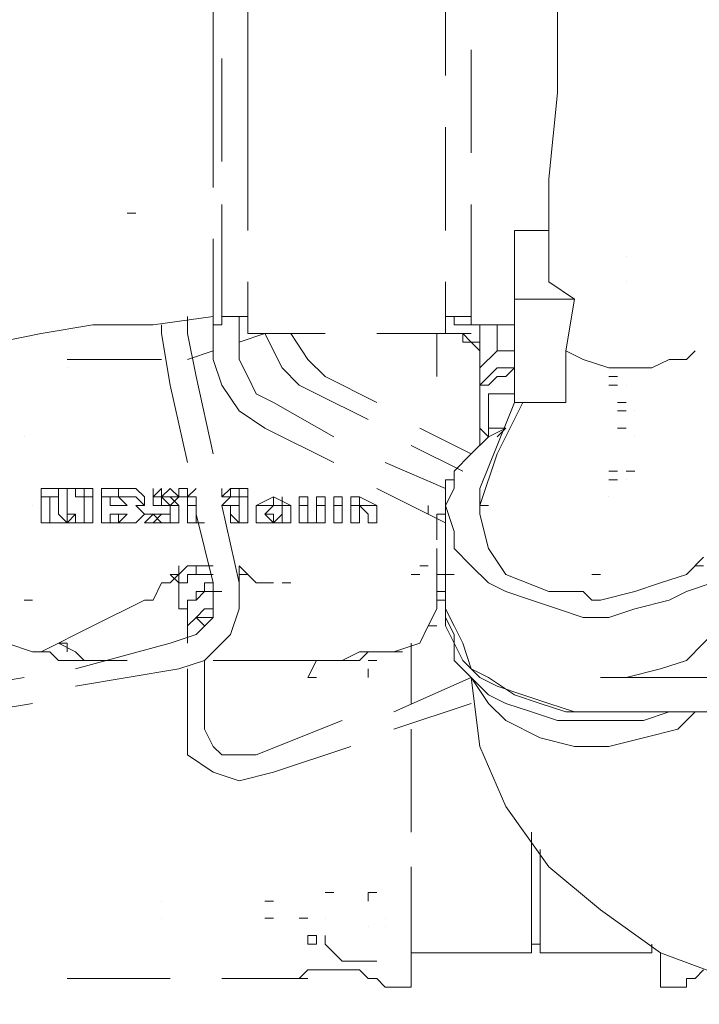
# Model space of a CAD drawing. Header units: millimetres. Extents: x 0 to 1151, y 0 to 297.
# Tile 41 of 93: x 339.7 to 343.05, y 130.03 to 134.88. Entities that reach past the tile are written whole.
import ezdxf

# ---------------------------------------------------------------- set-up
doc = ezdxf.new("R2010")
doc.units = ezdxf.units.MM
doc.header["$MEASUREMENT"] = 0
doc.layers.get('0').update_dxf_attribs({"linetype": 'CONTINUOUS'})

msp = doc.modelspace()

# ---------------------------------------------------------------- linework, layer by layer
at = {"color": 7, "linetype": 'Continuous', "lineweight": 20, "true_color": 0x000007}
for p, q in [((340.6563, 135.195), (340.6563, 134.4753)), ((340.6563, 135.195), (340.6563, 134.4753)), ((340.8257, 135.1103), (340.8257, 134.6023)), ((341.7993, 134.6023), (341.7993, 135.1103)), ((340.6563, 134.4753), (340.6563, 134.8563)), ((340.8257, 134.3483), (340.8257, 134.814)), ((341.9263, 134.2213), (341.9263, 134.7293)), ((340.6987, 134.687), (340.6987, 134.179)), ((340.6563, 134.4753), (340.6563, 134.052)), ((340.6563, 134.4753), (340.6563, 134.052)), ((340.8257, 134.3483), (340.8257, 133.8403)), ((341.7993, 133.8403), (341.7993, 134.3483)), ((340.6987, 133.9673), (340.6987, 133.3747)), ((341.9263, 133.3747), (341.9263, 133.9673)), ((340.233, 133.925), (340.2753, 133.925)), ((340.6563, 133.798), (340.6563, 133.3747)), ((340.6563, 133.7133), (340.6563, 133.3747)), ((342.6883, 133.7133), (342.6883, 133.7133)), ((340.8257, 133.5863), (340.8257, 133.3323)), ((341.7993, 133.3323), (341.7993, 133.5863)), ((342.6883, 133.5863), (342.6883, 133.5863)), ((342.4343, 133.5017), (342.138, 133.5017)), ((340.5293, 133.417), (340.5293, 133.3323)), ((340.6563, 133.417), (340.6563, 133.417)), ((340.8257, 133.417), (340.741, 133.417)), ((340.7833, 133.417), (340.7833, 133.29)), ((341.7993, 133.417), (341.9263, 133.417)), ((341.9263, 133.417), (341.9263, 133.417)), ((340.6563, 133.3747), (340.6987, 133.3747)), ((340.6987, 133.3747), (340.6987, 133.3747)), ((342.138, 133.3747), (341.9263, 133.3747)), ((341.9687, 133.3323), (341.9687, 133.3747)), ((341.9687, 133.3747), (341.9687, 133.3323)), ((340.9103, 133.3323), (340.7833, 133.29)), ((340.8257, 133.3323), (341.2067, 133.3323)), ((341.4607, 133.3323), (341.7993, 133.3323)), ((341.757, 133.3323), (341.757, 133.1207)), ((341.7993, 133.3323), (341.8417, 133.3323)), ((341.8417, 133.3323), (341.8417, 133.3323)), ((341.884, 133.3323), (341.9263, 133.3323)), ((341.9687, 133.2477), (341.9687, 133.3323)), ((341.9263, 133.29), (341.9263, 133.29)), ((340.4023, 133.2053), (339.9367, 133.2053)), ((340.6563, 133.2477), (340.5293, 133.2053)), ((342.0533, 133.2477), (342.138, 133.2477)), ((342.392, 133.2477), (342.392, 132.9937)), ((342.9423, 133.2053), (342.9423, 133.2053)), ((339.9367, 133.163), (339.9367, 133.163)), ((342.6037, 133.163), (342.646, 133.163)), ((342.6037, 133.163), (342.646, 133.163)), ((342.6037, 133.163), (342.6037, 133.163)), ((342.6883, 133.163), (342.6883, 133.163)), ((342.7307, 133.163), (342.7307, 133.163)), ((342.8153, 133.163), (342.8153, 133.163)), ((342.6037, 133.1207), (342.646, 133.1207)), ((340.4447, 133.0783), (340.5293, 132.6973)), ((342.6037, 133.0783), (342.646, 133.0783)), ((342.6883, 133.0783), (342.6883, 133.0783)), ((341.1643, 133.036), (341.4183, 132.909)), ((342.011, 133.036), (342.011, 132.9513)), ((342.138, 133.036), (342.011, 133.036)), ((341.9687, 132.5703), (342.138, 132.9937)), ((342.646, 132.9937), (342.6883, 132.9937)), ((342.646, 132.9513), (342.6883, 132.9513)), ((342.646, 132.9513), (342.6883, 132.9513)), ((342.7307, 132.9513), (342.7307, 132.9513)), ((340.9103, 132.8667), (341.249, 132.6973)), ((341.6723, 132.8667), (341.9263, 132.7397)), ((341.9687, 132.782), (341.9687, 132.909)), ((342.011, 132.909), (342.011, 132.909)), ((342.011, 132.8243), (342.011, 132.8667)), ((342.0957, 132.8667), (342.0533, 132.8243)), ((342.646, 132.8667), (342.6883, 132.8667)), ((339.725, 132.8243), (339.725, 132.8243)), ((342.011, 132.8243), (342.011, 132.8243)), ((342.7307, 132.8243), (342.7307, 132.8243)), ((341.63, 132.782), (341.884, 132.655)), ((341.9687, 132.782), (341.9687, 132.782)), ((341.9687, 132.782), (341.9687, 132.782)), ((341.503, 132.6973), (341.7993, 132.5703)), ((342.0533, 132.655), (342.0533, 132.655)), ((342.6037, 132.655), (342.646, 132.655)), ((342.6037, 132.655), (342.646, 132.655)), ((342.646, 132.655), (342.646, 132.655)), ((342.6883, 132.655), (342.7307, 132.655)), ((339.8943, 132.5703), (339.8097, 132.5703)), ((339.8943, 132.5703), (339.8943, 132.5703)), ((339.8943, 132.5703), (339.8943, 132.5703)), ((339.8943, 132.5703), (339.8943, 132.528)), ((340.106, 132.5703), (340.1907, 132.5703)), ((340.106, 132.401), (340.106, 132.5703)), ((340.106, 132.5703), (340.106, 132.5703)), ((340.36, 132.528), (340.36, 132.5703)), ((340.4023, 132.528), (340.4447, 132.5703)), ((340.4023, 132.5703), (340.4023, 132.528)), ((340.4447, 132.5703), (340.487, 132.528)), ((340.487, 132.5703), (340.5293, 132.5703)), ((340.487, 132.528), (340.487, 132.5703)), ((340.5293, 132.5703), (340.5293, 132.528)), ((340.6987, 132.5703), (340.6987, 132.5703)), ((340.8257, 132.528), (340.8257, 132.5703)), ((341.4607, 132.5703), (341.7993, 132.401)), ((341.7993, 132.6127), (341.7993, 132.5703)), ((341.7993, 132.6127), (341.7993, 132.5703)), ((341.7993, 132.6127), (341.8417, 132.6127)), ((341.7993, 132.5703), (341.7993, 132.4857)), ((342.6037, 132.6127), (342.646, 132.6127)), ((342.6883, 132.6127), (342.6883, 132.6127)), ((339.8943, 132.528), (339.8097, 132.528)), ((340.106, 132.528), (340.1907, 132.528)), ((340.36, 132.528), (340.36, 132.528)), ((340.36, 132.528), (340.4023, 132.528)), ((340.36, 132.528), (340.36, 132.4857)), ((340.36, 132.4857), (340.36, 132.528)), ((340.4023, 132.528), (340.4447, 132.528)), ((340.4023, 132.528), (340.4023, 132.4857)), ((340.487, 132.4857), (340.4447, 132.528)), ((340.4447, 132.528), (340.4447, 132.528)), ((340.4447, 132.528), (340.487, 132.528)), ((340.4447, 132.528), (340.4447, 132.528)), ((340.6987, 132.4857), (340.741, 132.528)), ((340.6987, 132.528), (340.7833, 132.528)), ((340.9527, 132.4857), (340.9527, 132.528)), ((340.995, 132.528), (340.995, 132.4857)), ((341.0797, 132.4433), (341.0797, 132.528)), ((341.0797, 132.528), (341.0797, 132.4857)), ((341.1643, 132.401), (341.1643, 132.528)), ((341.249, 132.528), (341.2913, 132.528)), ((341.249, 132.528), (341.2913, 132.528)), ((341.249, 132.528), (341.2913, 132.528)), ((341.249, 132.528), (341.249, 132.528)), ((341.3337, 132.528), (341.376, 132.528)), ((341.3337, 132.401), (341.3337, 132.528)), ((341.376, 132.528), (341.4607, 132.4857)), ((342.6037, 132.528), (342.6037, 132.528)), ((339.7673, 132.4857), (339.7673, 132.4857)), ((340.1483, 132.4857), (340.1907, 132.4857)), ((340.1907, 132.4857), (340.233, 132.4857)), ((340.2753, 132.4857), (340.3177, 132.4433)), ((340.36, 132.4857), (340.36, 132.4857)), ((340.487, 132.4857), (340.487, 132.4433)), ((340.487, 132.4857), (340.487, 132.4857)), ((340.6987, 132.4857), (340.7833, 132.1047)), ((340.7833, 132.4857), (340.7833, 132.401)), ((340.7833, 132.4857), (340.7833, 132.4857)), ((340.9527, 132.4857), (340.9103, 132.4433)), ((340.995, 132.4857), (341.0373, 132.4857)), ((341.3337, 132.4857), (341.376, 132.4857)), ((341.7147, 132.4857), (341.7147, 132.4433)), ((341.7993, 132.4857), (341.7993, 132.147)), ((341.9687, 132.4857), (342.011, 132.4857)), ((339.9367, 132.4433), (339.979, 132.4433)), ((339.979, 132.4433), (339.979, 132.401)), ((339.979, 132.4433), (339.979, 132.4433)), ((340.1483, 132.4433), (340.233, 132.4433)), ((340.1907, 132.4433), (340.1907, 132.401)), ((340.3177, 132.4433), (340.3177, 132.4433)), ((340.36, 132.4433), (340.4023, 132.4433)), ((340.36, 132.4433), (340.4023, 132.4433)), ((340.4447, 132.4433), (340.4023, 132.4433)), ((340.4023, 132.4433), (340.4447, 132.4433)), ((340.5717, 132.4433), (340.5717, 132.4433)), ((340.5717, 132.4433), (340.5717, 132.4433)), ((340.741, 132.4433), (340.7833, 132.401)), ((340.7833, 132.401), (340.741, 132.4433)), ((340.741, 132.4433), (340.7833, 132.401)), ((340.9103, 132.4433), (340.9527, 132.401)), ((341.4607, 132.4433), (341.4607, 132.401)), ((341.7147, 132.4433), (341.7147, 132.4433)), ((341.757, 132.4433), (341.7993, 132.4433)), ((341.757, 132.4433), (341.757, 132.3163)), ((339.8943, 132.401), (339.852, 132.401)), ((339.852, 132.401), (339.8943, 132.401)), ((340.0213, 132.401), (339.979, 132.401)), ((340.233, 132.401), (340.106, 132.401)), ((340.36, 132.401), (340.3177, 132.401)), ((340.487, 132.401), (340.36, 132.401)), ((340.36, 132.401), (340.4023, 132.401)), ((340.4023, 132.401), (340.4447, 132.401)), ((340.614, 132.401), (340.5717, 132.401)), ((340.741, 132.401), (340.8257, 132.401)), ((340.9527, 132.401), (340.995, 132.401)), ((340.9527, 132.401), (340.995, 132.401)), ((341.2067, 132.401), (341.122, 132.401)), ((341.757, 132.274), (341.757, 132.02)), ((340.487, 132.1893), (340.487, 132.1047)), ((340.487, 132.1893), (340.487, 132.1047)), ((340.868, 132.1047), (340.7833, 132.1893)), ((341.6723, 132.1893), (341.7147, 132.1893)), ((343.027, 132.1893), (343.0693, 132.1893)), ((340.487, 132.1047), (340.4447, 132.147)), ((340.4447, 132.147), (340.487, 132.147)), ((340.487, 132.147), (340.487, 132.147)), ((340.8257, 132.147), (340.7833, 132.147)), ((340.7833, 132.147), (340.8257, 132.147)), ((341.63, 132.147), (341.6723, 132.147)), ((341.7993, 132.147), (341.757, 132.147)), ((341.7993, 132.147), (341.8417, 132.147)), ((341.7993, 132.147), (341.7993, 131.9777)), ((342.519, 132.147), (342.5613, 132.147)), ((340.4023, 132.1047), (340.4447, 132.1047)), ((340.4023, 132.1047), (340.4447, 132.1047)), ((340.4447, 132.1047), (340.4023, 132.1047)), ((340.4023, 132.1047), (340.4447, 132.1047)), ((340.487, 132.1047), (340.487, 131.9777)), ((340.868, 132.1047), (340.868, 132.1047)), ((340.868, 132.1047), (340.9103, 132.1047)), ((340.9103, 132.1047), (340.9527, 132.1047)), ((341.0373, 132.1047), (340.995, 132.1047)), ((341.757, 132.0623), (341.7993, 132.0623)), ((339.725, 132.02), (339.7673, 132.02)), ((340.3177, 132.02), (340.36, 132.02)), ((340.36, 132.02), (340.36, 132.02)), ((340.5717, 132.02), (340.5717, 132.02)), ((341.757, 132.02), (341.7993, 132.02)), ((341.757, 132.02), (341.757, 131.9777)), ((340.487, 131.9777), (340.5293, 131.9777)), ((340.5293, 131.893), (340.5293, 131.9777)), ((341.7993, 131.9353), (341.7993, 131.9777)), ((340.5293, 131.8083), (340.5293, 131.893)), ((341.7147, 131.893), (341.757, 131.893)), ((340.741, 131.8507), (340.741, 131.8507)), ((339.7673, 131.766), (339.6403, 131.8083)), ((339.9367, 131.766), (339.9367, 131.8083)), ((340.4447, 131.8083), (339.979, 131.6813)), ((341.63, 131.512), (341.63, 131.8083)), ((341.63, 131.512), (341.63, 131.8083)), ((341.63, 131.512), (341.63, 131.8083)), ((339.7673, 131.766), (339.8097, 131.766)), ((339.7673, 131.766), (339.7673, 131.766)), ((339.8097, 131.766), (339.7673, 131.766)), ((341.5453, 131.766), (341.5877, 131.766)), ((340.0213, 131.7237), (340.1907, 131.7237)), ((340.106, 131.7237), (340.106, 131.7237)), ((340.1907, 131.7237), (340.233, 131.7237)), ((340.614, 131.385), (340.614, 131.7237)), ((341.2913, 131.7237), (340.6563, 131.7237)), ((340.6563, 131.7237), (340.6563, 131.7237)), ((341.1643, 131.7237), (341.122, 131.639)), ((341.2913, 131.7237), (341.249, 131.7237)), ((341.4183, 131.7237), (341.4183, 131.7237)), ((341.4183, 131.7237), (341.4607, 131.7237)), ((341.1643, 131.6813), (341.1643, 131.6813)), ((341.4183, 131.6813), (341.4183, 131.639)), ((339.725, 131.639), (339.217, 131.5543)), ((341.122, 131.639), (341.1643, 131.639)), ((341.9263, 131.639), (341.5453, 131.4697)), ((339.7673, 131.512), (339.2593, 131.4273)), ((341.9263, 131.512), (341.5453, 131.385)), ((341.63, 131.385), (341.63, 130.877)), ((341.63, 130.9617), (341.63, 131.385)), ((341.63, 130.9617), (341.63, 131.385)), ((341.3337, 131.3003), (340.9527, 131.1733)), ((342.2227, 130.2843), (342.2227, 130.877)), ((342.265, 130.2843), (342.265, 130.7923)), ((341.63, 130.2843), (341.63, 130.7077)), ((341.63, 130.2843), (341.63, 130.7077)), ((341.63, 130.623), (341.63, 130.115)), ((340.4023, 130.5383), (340.4023, 130.5383)), ((340.9103, 130.5383), (340.9527, 130.5383)), ((341.2067, 130.5807), (341.249, 130.5807)), ((341.4183, 130.5807), (341.4607, 130.5807)), ((341.4183, 130.5807), (341.4183, 130.5383)), ((341.4183, 130.5807), (341.4607, 130.5807)), ((340.4023, 130.4537), (340.4023, 130.4537)), ((340.4023, 130.4537), (340.4023, 130.4537)), ((340.9103, 130.4537), (340.9527, 130.4537)), ((341.0797, 130.4537), (341.122, 130.4537)), ((341.0797, 130.4537), (341.122, 130.4537)), ((341.2067, 130.4537), (341.2067, 130.4537)), ((341.503, 130.4537), (341.503, 130.4537)), ((341.4183, 130.4113), (341.4183, 130.4113)), ((341.503, 130.4113), (341.503, 130.4113)), ((341.1643, 130.369), (341.1643, 130.3267)), ((341.2067, 130.369), (341.2067, 130.3267)), ((341.63, 130.369), (341.63, 130.369)), ((341.122, 130.3267), (341.1643, 130.3267)), ((341.2067, 130.3267), (341.2067, 130.3267)), ((342.2227, 130.3267), (342.265, 130.3267)), ((342.8153, 130.2843), (342.8153, 130.3267)), ((341.63, 130.2843), (341.63, 130.2843)), ((341.63, 130.2843), (342.2227, 130.2843)), ((342.265, 130.2843), (342.8153, 130.2843)), ((342.8577, 130.115), (342.8577, 130.2843)), ((341.122, 130.1997), (341.0797, 130.1573)), ((341.1643, 130.1997), (341.122, 130.1997)), ((341.1643, 130.1997), (341.2067, 130.1997)), ((341.1643, 130.1997), (341.376, 130.1997)), ((341.376, 130.242), (341.4183, 130.242)), ((341.4183, 130.1573), (341.376, 130.1997)), ((341.4183, 130.242), (341.4607, 130.242)), ((340.4447, 130.1573), (339.9367, 130.1573)), ((341.0797, 130.1573), (340.6987, 130.1573)), ((341.0797, 130.1573), (341.122, 130.1573)), ((341.4183, 130.1573), (341.4607, 130.1573)), ((343.027, 130.1573), (343.027, 130.1573)), ((341.503, 130.115), (341.63, 130.115)), ((342.8577, 130.115), (342.9847, 130.115))]:
    msp.add_line(p, q, dxfattribs=at)
for points in [[(342.3073, 133.7133), (342.3073, 134.0943), (342.3497, 134.5177), (342.3497, 134.9833), (342.392, 135.3643), (342.392, 135.6607), (342.4343, 135.7877), (342.4343, 135.9147), (342.4767, 136.084), (342.519, 136.1687), (342.5613, 136.2533), (342.6883, 136.2957), (342.773, 136.2957)], [(342.138, 133.5017), (342.138, 133.8403), (342.3073, 133.8403)], [(340.6563, 133.798), (340.6563, 133.3747), (340.6563, 133.417)], [(342.3073, 133.7133), (342.3073, 133.5863), (342.4343, 133.5017)], [(342.392, 132.9937), (342.138, 132.9937), (342.138, 133.5017)], [(342.646, 133.163), (342.6037, 133.163), (342.4767, 133.2053), (342.392, 133.2477), (342.4343, 133.5017)], [(340.6563, 133.417), (340.36, 133.3747), (340.0637, 133.3747), (339.8097, 133.3323), (339.598, 133.29)], [(340.6563, 133.417), (340.6563, 133.29), (340.6563, 133.2053), (340.6987, 133.0783), (340.7833, 132.9513), (340.9103, 132.8667)], [(340.741, 133.417), (340.6987, 133.417), (340.6987, 133.3747)], [(341.8417, 133.417), (341.8417, 133.3747), (341.884, 133.3747), (341.9263, 133.3747), (341.9263, 133.417)], [(340.4023, 133.3747), (340.4023, 133.3323), (340.4447, 133.0783)], [(341.7993, 133.3747), (341.7993, 133.3323), (341.8417, 133.3323)], [(341.9687, 133.163), (342.0533, 133.2477), (342.0533, 133.3747)], [(340.5293, 133.3323), (340.5717, 133.1207), (340.6563, 132.7397)], [(340.9103, 133.3323), (340.995, 133.163), (341.0797, 133.0783), (341.1643, 133.036)], [(341.0373, 133.3323), (341.122, 133.2053), (341.2067, 133.1207), (341.4607, 132.9937)], [(341.9687, 133.2477), (341.9263, 133.29), (341.884, 133.29), (341.884, 133.3323), (341.8417, 133.3323), (341.7993, 133.3323)], [(341.9687, 133.2477), (341.9687, 133.29), (341.9263, 133.29), (341.884, 133.3323), (341.8417, 133.3323)], [(340.7833, 133.29), (340.7833, 133.2053), (340.8257, 133.1207), (340.868, 133.036), (340.9527, 132.9937), (341.249, 132.8243)], [(341.9687, 133.2053), (341.9687, 133.2477), (341.9687, 132.909)], [(342.646, 133.163), (342.7307, 133.163), (342.8153, 133.163), (342.9, 133.2053), (342.9847, 133.2053), (343.027, 133.2477)], [(342.138, 133.163), (342.0957, 133.163), (342.0533, 133.163), (342.011, 133.1207), (341.9687, 133.0783)], [(342.138, 133.163), (342.0957, 133.1207), (342.0533, 133.1207), (342.011, 133.0783), (341.9687, 133.0783), (341.9687, 133.036)], [(342.011, 133.036), (342.011, 132.8667), (342.0957, 132.8667)], [(341.9687, 132.4857), (342.0533, 132.7397), (342.1803, 132.9937)], [(341.9687, 132.4857), (342.0533, 132.7397), (342.1803, 132.9937)], [(342.0957, 132.8667), (342.011, 132.8243), (341.9263, 132.7397), (341.8417, 132.655), (341.8417, 132.5703), (341.7993, 132.4857)], [(341.9687, 132.909), (341.9687, 132.8667), (342.011, 132.8243)], [(342.011, 132.909), (342.011, 132.8667), (342.011, 132.8243)], [(341.8417, 132.655), (341.8417, 132.6127), (341.7993, 132.6127), (341.7993, 132.5703)], [(340.0637, 132.5703), (340.0637, 132.401), (339.8097, 132.401), (339.8097, 132.5703)], [(339.8943, 132.5703), (339.979, 132.5703), (340.0637, 132.5703)], [(340.0637, 132.528), (339.979, 132.528), (339.979, 132.5703), (339.8943, 132.5703), (339.8943, 132.528)], [(340.0213, 132.528), (340.0213, 132.5703), (339.979, 132.5703)], [(340.1907, 132.5703), (340.2753, 132.5703), (340.3177, 132.528)], [(340.1907, 132.5703), (340.1907, 132.528), (340.2753, 132.528), (340.3177, 132.4857), (340.3177, 132.528)], [(340.36, 132.5703), (340.36, 132.528), (340.4023, 132.5703), (340.4023, 132.528)], [(340.6987, 132.5703), (340.6987, 132.528), (340.741, 132.528)], [(340.7833, 132.528), (340.6987, 132.528), (340.741, 132.5703), (340.7833, 132.5703), (340.741, 132.5703)], [(340.741, 132.5703), (340.741, 132.528), (340.7833, 132.528), (340.741, 132.528)], [(340.7833, 132.528), (340.7833, 132.5703), (340.8257, 132.5703), (340.8257, 132.528)], [(341.9687, 132.5703), (341.9687, 132.4857), (341.9687, 132.4433), (342.011, 132.274), (342.0957, 132.147), (342.3073, 132.0623), (342.4767, 132.0623), (342.519, 132.02)], [(340.36, 132.4857), (340.36, 132.528), (340.4447, 132.528)], [(340.4023, 132.528), (340.4447, 132.4857), (340.487, 132.528)], [(340.5293, 132.4857), (340.5293, 132.528), (340.5717, 132.528), (340.5717, 132.4857)], [(340.6987, 132.4857), (340.7833, 132.4857), (340.7833, 132.528)], [(340.6987, 132.528), (340.741, 132.528), (340.7833, 132.528), (340.741, 132.528), (340.7833, 132.528), (340.741, 132.528), (340.7833, 132.528)], [(340.8257, 132.401), (340.8257, 132.528), (340.7833, 132.528), (340.7833, 132.4857)], [(340.868, 132.4433), (340.868, 132.4857), (340.9527, 132.528), (341.0373, 132.4857), (341.0373, 132.4433)], [(340.9527, 132.401), (340.868, 132.401), (340.868, 132.4433), (340.868, 132.4857), (340.9527, 132.4857), (340.9527, 132.528)], [(341.0797, 132.528), (341.122, 132.528), (341.122, 132.4857)], [(341.1643, 132.528), (341.2067, 132.528), (341.2067, 132.4857)], [(341.2913, 132.528), (341.249, 132.528), (341.249, 132.4857)], [(341.2913, 132.528), (341.2913, 132.401), (341.249, 132.401)], [(341.376, 132.528), (341.376, 132.4857), (341.4607, 132.4857), (341.4607, 132.4433), (341.4607, 132.4857)], [(340.3177, 132.4433), (340.2753, 132.4857), (340.3177, 132.4857)], [(340.4447, 132.4433), (340.4447, 132.4857), (340.36, 132.4857)], [(340.487, 132.401), (340.487, 132.4433), (340.487, 132.4857), (340.36, 132.4857)], [(340.614, 132.401), (340.5717, 132.401), (340.5717, 132.4433), (340.5717, 132.4857), (340.5293, 132.4857), (340.5293, 132.4433)], [(340.7833, 132.4857), (340.741, 132.4857), (340.741, 132.4433)], [(340.9527, 132.4857), (341.0373, 132.4857), (341.0373, 132.4433)], [(340.995, 132.4433), (340.995, 132.4857), (340.9527, 132.4857)], [(341.1643, 132.401), (341.122, 132.401), (341.122, 132.4433), (341.122, 132.4857), (341.0797, 132.4857)], [(341.2067, 132.401), (341.2067, 132.4857), (341.1643, 132.4857)], [(341.2913, 132.4857), (341.249, 132.4857), (341.249, 132.401)], [(341.3337, 132.401), (341.376, 132.401), (341.376, 132.4857)], [(341.4607, 132.401), (341.4183, 132.401), (341.4183, 132.4433), (341.376, 132.4857)], [(341.7993, 132.4857), (341.8417, 132.3587), (341.8417, 132.274), (341.9263, 132.1893), (342.011, 132.1047), (342.0957, 132.0623), (342.2227, 132.02), (342.3497, 131.9777), (342.4767, 131.9353), (342.6037, 131.9353), (342.7307, 131.9777), (342.9, 132.02), (342.9847, 132.0623), (343.1117, 132.1047), (343.1963, 132.1893), (343.2387, 132.274), (343.281, 132.3587), (343.281, 132.4857)], [(340.3177, 132.4433), (340.2753, 132.401), (340.233, 132.401)], [(340.3177, 132.4433), (340.36, 132.4433), (340.4447, 132.4433)], [(340.3177, 132.401), (340.36, 132.4433), (340.4023, 132.4433)], [(340.36, 132.4433), (340.4023, 132.401), (340.4447, 132.401)], [(340.5717, 132.4433), (340.6563, 132.1047), (340.6563, 132.02), (340.6563, 131.9353), (340.5717, 131.8507), (340.4447, 131.8083)], [(340.5717, 132.401), (340.5293, 132.401), (340.5293, 132.4433)], [(340.5717, 132.4433), (340.5717, 132.401), (340.614, 132.401)], [(340.741, 132.4433), (340.741, 132.401), (340.7833, 132.401)], [(340.995, 132.4433), (340.9527, 132.401), (340.9103, 132.4433)], [(340.9527, 132.401), (340.9527, 132.4433), (340.9103, 132.4433)], [(341.0373, 132.4433), (341.0373, 132.401), (340.9527, 132.401)], [(340.9527, 132.401), (340.995, 132.401), (340.995, 132.4433)], [(341.122, 132.401), (341.0797, 132.401), (341.0797, 132.4433)], [(341.122, 132.4433), (341.122, 132.401), (341.1643, 132.401)], [(342.519, 132.02), (342.5613, 132.02), (342.7307, 132.0623), (342.8577, 132.1047), (342.9847, 132.147), (343.0693, 132.2317)], [(340.6563, 132.1893), (340.5293, 132.1893), (340.4447, 132.1047)], [(340.5717, 132.1893), (340.5717, 132.147), (340.6563, 132.147)], [(340.7833, 132.1893), (340.7833, 132.1047), (340.7833, 132.147)], [(340.487, 131.9777), (340.487, 132.1047), (340.487, 132.147)], [(340.5717, 132.147), (340.5293, 132.147), (340.5293, 132.1047), (340.487, 132.1047)], [(342.5613, 131.639), (342.6883, 131.639), (342.8577, 131.6813), (342.9847, 131.7237), (343.0693, 131.8083), (343.154, 131.893), (343.2387, 131.9777), (343.281, 132.0623), (343.281, 132.147)], [(340.7833, 132.1047), (340.7833, 131.9777), (340.741, 131.8507), (340.614, 131.7237), (340.487, 131.6813), (339.979, 131.5967)], [(340.3177, 132.02), (340.36, 132.02), (340.4023, 132.1047)], [(340.6563, 132.1047), (340.614, 132.1047), (340.614, 132.0623), (340.5717, 132.0623), (340.5717, 132.02)], [(340.6987, 132.0623), (340.614, 132.0623), (340.5717, 132.02), (340.5293, 132.02), (340.5293, 131.9777)], [(340.3177, 132.02), (340.0637, 131.893), (339.8097, 131.766)], [(340.6563, 131.9777), (340.614, 131.9777), (340.5717, 131.9353), (340.5293, 131.893)], [(341.6723, 131.8083), (341.7147, 131.893), (341.757, 131.9777)], [(341.7993, 131.9777), (341.8417, 131.893), (341.884, 131.8083), (341.9263, 131.6813), (342.011, 131.639), (342.138, 131.5543), (342.265, 131.512), (342.392, 131.4697), (342.5613, 131.4697)], [(341.7993, 131.9777), (341.7993, 131.893), (341.8417, 131.8083), (341.884, 131.7237), (341.9687, 131.639), (342.0533, 131.5967), (342.1803, 131.5543), (342.3073, 131.512), (342.4343, 131.4697), (342.5613, 131.4697)], [(340.614, 131.893), (340.5717, 131.9353), (340.5293, 131.893)], [(340.6563, 131.9353), (340.614, 131.9353), (340.5717, 131.9353)], [(341.7993, 131.9353), (341.8417, 131.8507), (341.8417, 131.7237), (341.9263, 131.639), (342.011, 131.5543), (342.0957, 131.512), (342.2227, 131.4697), (342.3497, 131.4273), (342.4767, 131.4273), (342.646, 131.4273), (342.773, 131.4273), (342.9, 131.4697)], [(339.8943, 131.8083), (339.979, 131.766), (340.0213, 131.7237)], [(341.6723, 131.8083), (341.5453, 131.766), (341.376, 131.766), (341.2913, 131.7237)], [(339.8097, 131.766), (339.852, 131.766), (339.8943, 131.7237), (340.0213, 131.7237)], [(341.2913, 131.7237), (341.376, 131.7237), (341.4183, 131.766), (341.4607, 131.766)], [(342.5613, 131.4697), (343.1963, 131.4697), (343.2387, 131.512), (343.281, 131.512), (343.281, 131.5543), (343.281, 131.5967), (343.281, 131.7237)], [(342.5613, 131.639), (343.154, 131.639), (343.1963, 131.639), (343.2387, 131.639), (343.2387, 131.6813), (343.281, 131.6813), (343.281, 131.7237)], [(340.9527, 131.1733), (340.7833, 131.131), (340.6563, 131.1733), (340.5293, 131.258), (340.5293, 131.385), (340.5293, 131.6813)], [(343.027, 131.4697), (342.9423, 131.385), (342.773, 131.3427), (342.6037, 131.3003), (342.4343, 131.3003), (342.265, 131.3427), (342.0957, 131.4273), (342.011, 131.512), (341.9263, 131.639)], [(343.916, 130.0303), (343.5773, 130.0727), (343.1963, 130.1573), (342.8577, 130.2843), (342.5613, 130.496), (342.3073, 130.7077), (342.0957, 131.004), (341.9687, 131.3003), (341.9263, 131.639)], [(341.2913, 131.4273), (340.868, 131.258), (340.7833, 131.258), (340.6987, 131.258), (340.6563, 131.3003), (340.614, 131.385)], [(341.1643, 130.369), (341.122, 130.369), (341.122, 130.3267)], [(341.2067, 130.3267), (341.249, 130.2843), (341.2913, 130.242), (341.376, 130.242)], [(341.4607, 130.242), (341.4183, 130.242), (341.376, 130.242)], [(343.0693, 130.1997), (343.027, 130.1573), (342.9847, 130.1573), (342.9847, 130.115)], [(341.503, 130.115), (341.4607, 130.1573), (341.4183, 130.1573)]]:
    msp.add_lwpolyline(points, dxfattribs=at)
for points in [[(342.6037, 133.1207), (342.646, 133.1207)], [(339.979, 132.401), (339.979, 132.4433), (339.9367, 132.401), (339.9367, 132.4433), (339.9367, 132.5703), (339.979, 132.5703), (339.979, 132.528), (340.0213, 132.528), (340.0213, 132.401)], [(340.5293, 132.528), (340.5717, 132.528), (340.5293, 132.528), (340.5717, 132.5703), (340.5293, 132.528), (340.5717, 132.528)], [(339.9367, 132.401), (339.852, 132.401), (339.852, 132.528), (339.8943, 132.528), (339.8943, 132.4433)], [(340.1483, 132.4857), (340.1483, 132.528), (340.1907, 132.528), (340.233, 132.4857), (340.1907, 132.4857)], [(340.36, 132.528), (340.4023, 132.528)], [(340.487, 132.528), (340.5293, 132.528)], [(340.1907, 132.401), (340.1483, 132.401), (340.1483, 132.4433), (340.1907, 132.4433), (340.233, 132.4433)], [(340.4447, 132.4433), (340.4447, 132.401), (340.36, 132.401), (340.4023, 132.4433)], [(339.8943, 131.8083), (339.9367, 131.8083)]]:
    msp.add_lwpolyline(points, close=True, dxfattribs=at)

doc.saveas('drawing.dxf')
